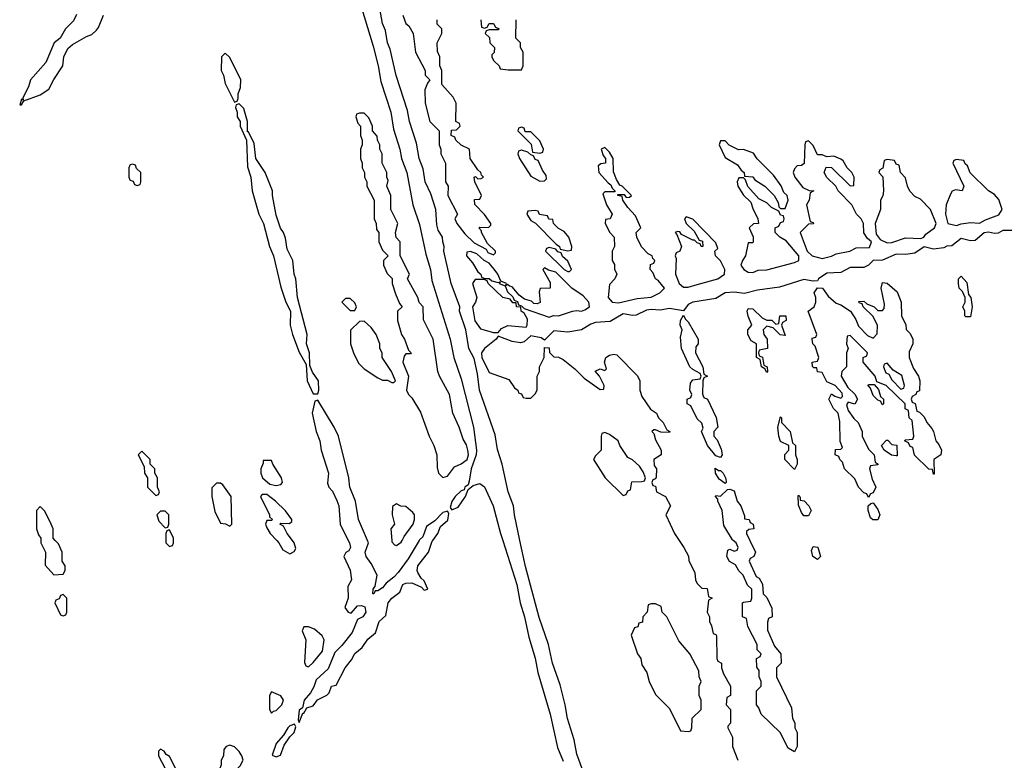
# Model space of a CAD drawing. Header units: inches. Extents: x 2769379 to 2883802, y 684208 to 828654.
# Tile 212 of 256: x 2829522 to 2833777, y 759050 to 762250. Entities that reach past the tile are written whole.
import ezdxf

# ---------------------------------------------------------------- set-up
doc = ezdxf.new("R2010")
doc.units = ezdxf.units.IN
doc.header["$MEASUREMENT"] = 0
for name, color, linetype in [('C8725', 7, 'Continuous'), ('C8726', 7, 'Continuous'), ('C8735', 7, 'Continuous'), ('C8736', 7, 'Continuous')]:
    doc.layers.add(name, color=color, linetype=linetype)

msp = doc.modelspace()

# ---------------------------------------------------------------- linework, layer by layer
at = {"layer": 'C8725', "color": 2, "elevation": 2}
msp.add_lwpolyline([(2829614, 760000), (2829614, 759990), (2829634, 759950), (2829632.7, 759892.7), (2829670, 759852), (2829710, 759854), (2829718, 759870), (2829718, 759890), (2829706, 759910), (2829706, 759950), (2829690, 759986), (2829676, 760000)], dxfattribs=at)
msp.add_lwpolyline([(2829710, 759766), (2829698, 759762), (2829692.7, 759747.3), (2829678, 759742), (2829674, 759730), (2829698, 759678), (2829710, 759674), (2829722, 759678), (2829726, 759690), (2829726, 759750)], close=True, dxfattribs=at)
at = {"layer": 'C8726', "color": 2, "elevation": 2}
for points in [[(2829767.5, 762272.5), (2829754.8, 762245.2), (2829720.4, 762210), (2829697.3, 762170), (2829670.7, 762150), (2829634.4, 762065.6), (2829568.5, 761990), (2829559.5, 761960.5), (2829534, 761910), (2829538, 761902), (2829530, 761906), (2829522, 761882), (2829530, 761882), (2829540.4, 761899.6), (2829610, 761924.7), (2829648, 761950), (2829669.1, 761990.9), (2829708.7, 762050), (2829712.7, 762090), (2829730, 762126), (2829750, 762142.8), (2829810, 762178), (2829834, 762186), (2829854.6, 762205.4), (2829863.1, 762216.9), (2829884, 762270)], [(2830000, 761622.7), (2829998, 761622), (2829994, 761610), (2829994, 761570), (2829998, 761558), (2830000, 761557.3)], [(2829676, 760000), (2829666, 760010), (2829666, 760050), (2829658, 760070), (2829630, 760126), (2829610, 760146), (2829594, 760130), (2829594, 760050), (2829603.6, 760023.6), (2829614, 760010), (2829614, 760000)]]:
    msp.add_lwpolyline(points, dxfattribs=at)
at = {"layer": 'C8735', "color": 2, "elevation": 2}
for points in [[(2830154, 760000), (2830154, 759990), (2830170, 759974), (2830182, 759978), (2830186, 759990), (2830186, 760000)], [(2830632.7, 760000), (2830642, 759990), (2830659.6, 759959.6), (2830690, 759942), (2830708.4, 759951.6), (2830715.3, 759964.7), (2830708.7, 759990), (2830701, 760000)], [(2830941.9, 760000), (2830946.8, 759990), (2830952, 759970), (2830944.7, 759955.3), (2830931.6, 759948.4), (2830922, 759930), (2830950, 759872), (2830956, 759830), (2830939.6, 759800.4), (2830941, 759750), (2830926.8, 759710), (2830942, 759690), (2830953.6, 759686.4), (2830982, 759718), (2830999.1, 759719.1), (2831013, 759713), (2831017.3, 759690), (2831004.7, 759670), (2830981.1, 759658.9), (2830958.3, 759601.7), (2830914.4, 759545.6), (2830884.1, 759515.9), (2830854.9, 759445.1), (2830803, 759397), (2830793.2, 759366.8), (2830778.5, 759341.5), (2830751.3, 759310), (2830743.6, 759276.4), (2830730, 759266), (2830724.7, 759224.7), (2830730, 759214), (2830746, 759254), (2830750, 759254), (2830763.1, 759276.9), (2830790, 759284.7), (2830809.2, 759310.8), (2830848.9, 759331.1), (2830859, 759341), (2830869.3, 759370.7), (2830890, 759374), (2830929, 759450), (2830955.5, 759484.5), (2830970, 759512), (2831002, 759538), (2831026, 759574), (2831059, 759601), (2831075.3, 759650), (2831104, 759676), (2831114, 759730), (2831129.4, 759750.6), (2831164, 759776), (2831178, 759810), (2831190, 759816), (2831216.9, 759816.9), (2831258, 759798), (2831270, 759784.7), (2831286, 759790), (2831270, 759826), (2831256.4, 759836.4), (2831242, 759862), (2831239, 759870), (2831242, 759890), (2831288.7, 759950), (2831303.7, 759996.3), (2831306.5, 760000)], [(2831248.8, 760000), (2831199.9, 759920.1), (2831158, 759862), (2831139.3, 759840.7), (2831105.2, 759814.8), (2831090, 759795.3), (2831070, 759782), (2831058, 759782), (2831052, 759770), (2831048, 759770), (2831048.7, 759790), (2831058, 759802), (2831066, 759850), (2831040.1, 759900.1), (2831019, 759930), (2831015.3, 759950), (2831028.7, 759990), (2831024.4, 760000)], [(2831129.6, 760000), (2831130, 759994), (2831141, 759981), (2831150, 759978), (2831170, 759992), (2831174, 760000)], [(2831609.1, 760000), (2831670.2, 759810.3), (2831684.9, 759730), (2831703.7, 759670), (2831721.5, 759581.5), (2831750, 759491.3), (2831760.3, 759430), (2831814.3, 759250), (2831845.8, 759105.8), (2831870, 759046)], [(2831961.7, 758990), (2831930, 759077.2), (2831918.6, 759138.6), (2831888.7, 759230), (2831879.7, 759290), (2831856.8, 759376.8), (2831823.8, 759470), (2831807.4, 759550), (2831766.4, 759666.4), (2831707.5, 759887.5), (2831683.7, 760000)], [(2832372, 760000), (2832392, 759970), (2832411.6, 759931.6), (2832412.7, 759912.7), (2832439.6, 759859.6), (2832442, 759830), (2832450, 759814), (2832470, 759794), (2832492, 759792), (2832498, 759758), (2832514, 759750), (2832498, 759742), (2832492, 759690), (2832502, 759670), (2832502, 759650), (2832511.6, 759631.6), (2832518, 759598), (2832530, 759594), (2832532.7, 759587.3), (2832534, 759490), (2832538, 759478), (2832554, 759470), (2832554, 759450), (2832563.6, 759423.6), (2832594, 759370), (2832594, 759330), (2832578, 759322), (2832574, 759290), (2832594, 759270), (2832594, 759210), (2832582, 759198), (2832582, 759190), (2832602, 759150), (2832602, 759110), (2832624.7, 759050)], [(2832677, 760000), (2832702, 759950), (2832694, 759930), (2832678, 759922), (2832674, 759910), (2832704.7, 759844.7), (2832716.9, 759836.9), (2832731.6, 759811.6), (2832734, 759770), (2832750, 759754), (2832772.7, 759707.3), (2832774, 759670), (2832758, 759662), (2832752.7, 759647.3), (2832752.7, 759612.7), (2832783.6, 759543.6), (2832811.3, 759510), (2832812, 759470), (2832792, 759450), (2832792, 759410), (2832856.9, 759276.9), (2832862, 759230), (2832871.6, 759211.6), (2832872, 759190), (2832882, 759170), (2832882, 759110), (2832870, 759086), (2832842, 759102), (2832808, 759170), (2832726, 759250), (2832716.4, 759276.4), (2832706, 759290), (2832706, 759350), (2832726, 759370), (2832726, 759390), (2832718, 759410), (2832718, 759438), (2832707.3, 759452.7), (2832706, 759490), (2832722, 759498), (2832726, 759510), (2832708, 759528), (2832708, 759550), (2832668.4, 759628.4), (2832662, 759662), (2832646, 759670), (2832646, 759730), (2832650, 759734), (2832682, 759738), (2832686, 759750), (2832686, 759790), (2832667.3, 759807.3), (2832648, 759850), (2832629, 759869), (2832614.6, 759894.6), (2832589.2, 759909.2), (2832578, 759930), (2832582, 759958), (2832590, 759962), (2832610, 759954), (2832622, 759958), (2832626, 759970), (2832618, 759990), (2832604.7, 760000)], [(2830198, 759010), (2830170, 759066), (2830155.3, 759075.3), (2830146, 759090), (2830130, 759098), (2830122, 759090), (2830122, 759070), (2830150, 759014)]]:
    msp.add_lwpolyline(points, dxfattribs=at)
for points in [[(2832970, 759918), (2832948.7, 759930), (2832944, 759956), (2832950, 759974), (2832971, 759971), (2832982, 759930)], [(2832270, 759726), (2832250, 759726), (2832238, 759722), (2832234, 759690), (2832214, 759670), (2832212.7, 759647.3), (2832198, 759642), (2832192.7, 759627.3), (2832178, 759622), (2832164.7, 759590), (2832191.3, 759510), (2832206, 759490), (2832210, 759462), (2832231.3, 759430), (2832242, 759390), (2832270, 759334), (2832330, 759274), (2832378, 759178), (2832410, 759174), (2832422, 759178), (2832426, 759190), (2832428.4, 759231.6), (2832466, 759270), (2832466, 759310), (2832458, 759330), (2832458, 759370), (2832466, 759390), (2832458, 759410), (2832456.4, 759436.4), (2832418, 759510), (2832370, 759566), (2832318, 759670), (2832298, 759690), (2832294, 759714)], [(2830770, 759626), (2830750, 759626), (2830742, 759610), (2830758, 759570), (2830752.7, 759472.7), (2830758, 759458), (2830770, 759454), (2830790, 759472), (2830830, 759522), (2830838, 759570), (2830828.4, 759588.4), (2830796.4, 759616.4)], [(2830610, 759346), (2830602, 759330), (2830602, 759270), (2830610, 759254), (2830618, 759262), (2830630, 759264.7), (2830655.3, 759290), (2830662, 759310), (2830650, 759328)], [(2830710, 759206), (2830690, 759199), (2830681, 759190), (2830662, 759158), (2830630, 759122), (2830612.7, 759072.7), (2830630, 759064.7), (2830648.4, 759071.6), (2830664.7, 759115.3), (2830688.7, 759151.3), (2830708.7, 759170), (2830715.3, 759195.3)], [(2830430, 759115.3), (2830414, 759110), (2830403.6, 759096.4), (2830402, 759070), (2830392, 759050), (2830392, 759030), (2830378, 758990), (2830390, 758954), (2830410, 758962), (2830474.6, 759025.4), (2830488, 759050), (2830482, 759070), (2830470, 759088), (2830450, 759108)]]:
    msp.add_lwpolyline(points, close=True, dxfattribs=at)
at = {"layer": 'C8736', "color": 2, "elevation": 2}
for points in [[(2830985.5, 762345.5), (2831050, 762136), (2831071.6, 762050), (2831082.9, 761982.9), (2831125.3, 761850), (2831137.4, 761777.4), (2831164.9, 761690), (2831171.7, 761650), (2831194.3, 761590), (2831220.4, 761450), (2831250, 761364.7), (2831276.9, 761236.9), (2831297, 761170), (2831303.1, 761123.1), (2831382.4, 760870), (2831397.6, 760790), (2831430, 760698), (2831482.4, 760490), (2831496.4, 760390), (2831494.4, 760370), (2831472.7, 760310), (2831464.5, 760255.5), (2831459.8, 760240.2), (2831446, 760230), (2831442, 760218), (2831430, 760214), (2831404, 760190), (2831390, 760168), (2831382.8, 760142.8), (2831390, 760132), (2831416, 760144), (2831448, 760190), (2831460.2, 760219.8), (2831482, 760238), (2831510, 760246), (2831530, 760231), (2831568.2, 760150), (2831599.5, 760030), (2831609.1, 760000)], [(2831683.7, 760000), (2831660.5, 760110), (2831656.2, 760150), (2831633.3, 760210), (2831607.1, 760330), (2831586.6, 760393.4), (2831576.3, 760456.3), (2831508.5, 760650), (2831500.1, 760720.1), (2831486, 760786), (2831462.2, 760830), (2831449.7, 760910), (2831422, 760990), (2831424.2, 761010), (2831385.8, 761110), (2831354.3, 761250), (2831356.2, 761270), (2831349.7, 761290), (2831349.6, 761310), (2831330, 761341.2), (2831324.2, 761364.2), (2831320.5, 761430), (2831298.2, 761498.2), (2831274.3, 761550), (2831264.9, 761604.9), (2831248.8, 761650), (2831237.3, 761717.2), (2831206.2, 761810), (2831197.7, 761857.7), (2831148.2, 762008.2), (2831122.4, 762122.4), (2831111.1, 762150), (2831103.1, 762203.1), (2831090, 762234), (2831077.8, 762297.8)], [(2831178, 762270), (2831190, 762234), (2831203.6, 762223.6), (2831222, 762190), (2831232, 762110), (2831274, 762030), (2831274, 762010), (2831294, 761990), (2831283.6, 761976.4), (2831272.7, 761947.3), (2831274, 761890), (2831294, 761810), (2831334, 761770), (2831334, 761710), (2831342, 761690), (2831342, 761670), (2831362, 761630), (2831362, 761550), (2831374, 761530), (2831371.3, 761490), (2831414, 761410), (2831402, 761390), (2831411.3, 761370), (2831444.9, 761324.9), (2831486.4, 761286.4), (2831538, 761258), (2831544.7, 761244.7), (2831570, 761234), (2831578, 761242), (2831578, 761250), (2831543.1, 761283.1), (2831518, 761330), (2831518, 761338), (2831506, 761350), (2831510, 761354), (2831547.3, 761352.7), (2831558, 761362), (2831558, 761370), (2831530, 761408), (2831488, 761452), (2831487.3, 761472.7), (2831510, 761474), (2831518, 761490), (2831488, 761550), (2831486, 761570), (2831492, 761572), (2831502, 761562), (2831516.4, 761563.6), (2831526, 761570), (2831518, 761578), (2831515.3, 761590), (2831501.2, 761601.2), (2831468, 761650), (2831466, 761690), (2831430, 761708), (2831406, 761730), (2831402, 761742), (2831386, 761750), (2831387.3, 761772.7), (2831410, 761774), (2831426, 761790), (2831422, 761802), (2831406, 761810), (2831408, 761890), (2831394.6, 761914.6), (2831346, 761970), (2831346, 762030), (2831338, 762050), (2831338, 762090), (2831327.3, 762112.7), (2831326, 762150), (2831346, 762190), (2831346, 762210), (2831326, 762230), (2831326, 762250)], [(2831514, 762250), (2831518, 762218), (2831530, 762214), (2831542, 762218), (2831550, 762234), (2831570, 762234), (2831578, 762218), (2831594, 762210), (2831590, 762206), (2831550, 762206), (2831538, 762202), (2831534, 762190), (2831552.7, 762172.7), (2831554, 762150), (2831574, 762130), (2831571.6, 762108.4), (2831562, 762098), (2831562, 762090), (2831570, 762074), (2831594, 762050), (2831598, 762038), (2831632.7, 762032.7), (2831690, 762034), (2831698, 762050), (2831698, 762110), (2831686, 762130), (2831686, 762150), (2831666, 762170), (2831668, 762250)], [(2830000, 761557.3), (2830012.7, 761552.7), (2830018, 761538), (2830030, 761534), (2830042, 761538), (2830046, 761550), (2830046, 761590), (2830027.3, 761607.3), (2830022, 761622), (2830010, 761626), (2830000, 761622.7)], [(2833830, 761339), (2833770, 761339.5), (2833750, 761327.3), (2833734, 761326), (2833707.7, 761332.3), (2833690, 761329.6), (2833650, 761295.4), (2833630, 761294.7), (2833590, 761305.1), (2833550, 761273.6), (2833528.9, 761271.1), (2833515.8, 761264.2), (2833470, 761258.9), (2833430, 761269.3), (2833390, 761241.3), (2833350, 761235.4), (2833310, 761236.2), (2833250, 761211.3), (2833210, 761209.4), (2833190.3, 761189.7), (2833170, 761179.7), (2833110, 761179.1), (2833070, 761157.4), (2833010, 761154.7), (2832973.4, 761130), (2832970, 761122), (2832950, 761120.9), (2832910, 761127.8), (2832805.8, 761094.2), (2832710, 761081.3), (2832653.7, 761066.3), (2832610, 761073), (2832570.3, 761069.7), (2832530, 761045.1), (2832430, 761029.6), (2832410, 761019.5), (2832390, 760992.7), (2832330, 761001.7), (2832290, 760994.7), (2832250, 760998), (2832230, 760994.5), (2832186.3, 760973.7), (2832170, 760971.2), (2832130, 760979.5), (2832073.8, 760946.2), (2832010, 760942), (2831990, 760935.1), (2831950, 760909.7), (2831890, 760900.4), (2831830, 760906), (2831790, 760866), (2831775.9, 760875.9), (2831730, 760883.7), (2831701.7, 760858.3), (2831686.6, 760853.4), (2831650, 760859.7), (2831590, 760882), (2831581, 760870), (2831530, 760829.5), (2831517, 760810), (2831519.3, 760790), (2831550, 760726), (2831635.3, 760695.3), (2831659.6, 760659.6), (2831674, 760650), (2831678, 760638), (2831690, 760634), (2831698, 760618), (2831710, 760614), (2831730, 760614), (2831750, 760634), (2831758, 760650), (2831758, 760710), (2831768, 760730), (2831768.7, 760750), (2831788, 760790), (2831790, 760834), (2831810, 760832), (2831812, 760812), (2831830, 760794), (2831850, 760792), (2831870, 760782), (2831921.4, 760741.4), (2831961.4, 760701.4), (2832030, 760652), (2832046, 760654), (2832048, 760670), (2832028, 760710), (2832008.7, 760731.3), (2832030, 760742), (2832050, 760734), (2832058, 760742), (2832048.7, 760770), (2832055.3, 760790), (2832070, 760801), (2832090, 760804.7), (2832102, 760802), (2832190.9, 760710.9), (2832202, 760690), (2832202, 760650), (2832210, 760622), (2832247.3, 760567.3), (2832274, 760550), (2832282, 760530), (2832302, 760510), (2832318, 760478), (2832332, 760470), (2832330, 760466), (2832292.7, 760467.3), (2832270, 760478), (2832262, 760478), (2832254, 760470), (2832262, 760462), (2832270, 760434), (2832294, 760390), (2832294, 760370), (2832262, 760350), (2832263.6, 760323.6), (2832274, 760310), (2832272.7, 760272.7), (2832270, 760266), (2832258, 760262), (2832254, 760250), (2832258, 760238), (2832270, 760234), (2832274, 760210), (2832312, 760190), (2832334, 760150), (2832314, 760110), (2832352, 760030), (2832372, 760000)], [(2831024.4, 760000), (2830986, 760090), (2830973.2, 760170), (2830949, 760230), (2830944, 760270), (2830899, 760450), (2830881.2, 760490), (2830810, 760606), (2830798, 760602), (2830786, 760550), (2830802.8, 760470), (2830818.8, 760430), (2830824.7, 760390), (2830856, 760290), (2830852.7, 760247.3), (2830858, 760230), (2830873.4, 760213.4), (2830893, 760173), (2830900.7, 760150), (2830907.3, 760070), (2830941.9, 760000)], [(2832604.7, 760000), (2832602, 760002), (2832564, 760064), (2832558, 760130), (2832538, 760170), (2832538, 760178), (2832528, 760190), (2832530, 760194), (2832550, 760192), (2832580.4, 760219.6), (2832590, 760222), (2832610, 760214), (2832622, 760170), (2832638, 760150), (2832654, 760106), (2832654, 760094), (2832674, 760090), (2832678, 760078), (2832692, 760070), (2832694, 760050), (2832672.7, 760047.3), (2832662, 760038), (2832662, 760030), (2832677, 760000)], [(2830701, 760000), (2830678, 760030), (2830662, 760062), (2830646, 760070), (2830650, 760074), (2830687.3, 760072.7), (2830698, 760082), (2830698, 760090), (2830670, 760128), (2830628, 760170), (2830590, 760198), (2830570, 760198), (2830562, 760190), (2830602, 760110), (2830602, 760102), (2830614, 760090), (2830610, 760086), (2830590, 760086), (2830584.7, 760070), (2830590, 760054), (2830604.7, 760030), (2830632.7, 760000)], [(2831174, 760000), (2831182.7, 760017.3), (2831222, 760070), (2831228.7, 760090), (2831228, 760110), (2831220.4, 760120.4), (2831190, 760146), (2831168.4, 760148.4), (2831150, 760158), (2831132.7, 760147.3), (2831132, 760110), (2831142, 760070), (2831126, 760050), (2831129.6, 760000)], [(2831306.5, 760000), (2831329, 760030), (2831340.2, 760059.8), (2831372.1, 760087.9), (2831376.4, 760116.4), (2831370, 760126), (2831350, 760121.2), (2831315.3, 760084.7), (2831280.5, 760059.5), (2831264, 760016), (2831250, 760002), (2831248.8, 760000)], [(2830186, 760000), (2830186, 760010), (2830170, 760046), (2830158, 760042), (2830154, 760030), (2830154, 760000)]]:
    msp.add_lwpolyline(points, dxfattribs=at)
for points in [[(2830410, 762106), (2830394, 762090), (2830392, 762030), (2830402, 762010), (2830410, 761974), (2830450, 761894), (2830462, 761898), (2830466, 761910), (2830466, 761930), (2830476.4, 761956.4), (2830478, 761990), (2830430, 762086)], [(2830470, 761886), (2830458, 761882), (2830454, 761870), (2830462, 761850), (2830462, 761830), (2830474, 761810), (2830474, 761790), (2830502, 761730), (2830506, 761614), (2830521, 761570), (2830526.8, 761510), (2830556, 761410), (2830576, 761370), (2830601, 761270), (2830618, 761230), (2830650, 761094), (2830671.3, 761030), (2830692, 760990), (2830691.3, 760930), (2830701, 760890), (2830730, 760814), (2830759.6, 760759.6), (2830764.7, 760690), (2830790, 760634), (2830810, 760634), (2830814, 760650), (2830813.2, 760690), (2830787.3, 760727.3), (2830776.4, 760756.4), (2830774, 760810), (2830762, 760850), (2830764, 760890), (2830722, 761050), (2830715.3, 761130), (2830708.7, 761150), (2830702, 761210), (2830678, 761258), (2830670, 761306), (2830662, 761330), (2830649.2, 761349.2), (2830630, 761406), (2830614, 761490), (2830614, 761510), (2830582, 761590), (2830542, 761650), (2830534.6, 761714.6), (2830510, 761766), (2830506, 761766), (2830506, 761810), (2830495.3, 761850), (2830490, 761866)], [(2831010, 761846), (2830990, 761846), (2830978, 761842), (2830974, 761830), (2830983.6, 761803.6), (2830994, 761790), (2830994, 761750), (2831002, 761730), (2831002, 761710), (2830994, 761690), (2830994, 761650), (2831002, 761630), (2831002, 761610), (2831012, 761590), (2831012, 761570), (2831022, 761550), (2831022, 761530), (2831054, 761470), (2831054, 761390), (2831062, 761370), (2831063.6, 761343.6), (2831074, 761330), (2831074, 761290), (2831090, 761254), (2831114, 761230), (2831094, 761210), (2831094, 761190), (2831110, 761154), (2831131.6, 761131.6), (2831132, 761110), (2831145.4, 761065.4), (2831163.6, 761023.6), (2831174, 761010), (2831154, 760990), (2831154, 760950), (2831171.3, 760890), (2831184.7, 760870), (2831202, 760822), (2831214, 760810), (2831210, 760806), (2831190, 760806), (2831183.6, 760796.4), (2831178, 760770), (2831202, 760710), (2831194, 760650), (2831202, 760630), (2831216, 760616), (2831254.4, 760554.4), (2831291.3, 760450), (2831311.3, 760410), (2831324.7, 760370), (2831325.4, 760314.6), (2831331.3, 760290), (2831350, 760271.3), (2831370, 760278), (2831401.5, 760318.5), (2831430, 760331), (2831455.3, 760350), (2831461.2, 760370), (2831459, 760390), (2831453.2, 760413.2), (2831438, 760438), (2831421.2, 760490), (2831394, 760550), (2831379, 760630), (2831335.3, 760710), (2831328.7, 760730), (2831308, 760870), (2831267.3, 760952.7), (2831266, 761010), (2831248.4, 761028.4), (2831242, 761050), (2831198, 761130), (2831206, 761150), (2831166, 761230), (2831166, 761290), (2831148.4, 761308.4), (2831146, 761330), (2831155.3, 761370), (2831126, 761430), (2831126, 761490), (2831108, 761530), (2831114.6, 761554.6), (2831108, 761570), (2831108, 761590), (2831088, 761630), (2831088, 761670), (2831078, 761690), (2831078, 761710), (2831068, 761730), (2831067.3, 761747.3), (2831046, 761770), (2831046, 761790), (2831030, 761826)], [(2831690, 761786), (2831678, 761782), (2831674, 761770), (2831732.7, 761712.7), (2831738, 761678), (2831770, 761674), (2831782, 761678), (2831786, 761690), (2831770, 761726), (2831730, 761766), (2831706, 761766), (2831702, 761782)], [(2832050, 761698), (2832034, 761690), (2832043.6, 761663.6), (2832054, 761650), (2832054, 761630), (2832032.7, 761627.3), (2832022, 761618), (2832024.7, 761590), (2832064.7, 761544.7), (2832076.9, 761536.9), (2832082, 761522), (2832094, 761510), (2832094, 761506), (2832050, 761506), (2832042, 761498), (2832058, 761450), (2832082, 761410), (2832074, 761390), (2832054, 761386), (2832052, 761370), (2832072, 761330), (2832091.3, 761310), (2832092, 761270), (2832082, 761250), (2832082, 761210), (2832091.6, 761191.6), (2832092.7, 761172.7), (2832102, 761150), (2832094, 761130), (2832070, 761106), (2832064.7, 761050), (2832082, 761030), (2832110, 761027.3), (2832190, 761046), (2832250, 761050.8), (2832288.7, 761070), (2832308, 761090), (2832282, 761122), (2832268.7, 761130), (2832258, 761158), (2832246, 761170), (2832247.3, 761192.7), (2832262, 761198), (2832266, 761210), (2832258, 761218), (2832255.3, 761230), (2832238, 761238), (2832209, 761269), (2832188, 761310), (2832186, 761330), (2832206, 761350), (2832183.1, 761403.1), (2832150, 761438), (2832128, 761470), (2832126, 761486), (2832106, 761490), (2832106, 761494), (2832134, 761494), (2832142, 761482), (2832156.4, 761483.6), (2832166, 761490), (2832126, 761530), (2832115.3, 761535.3), (2832100.2, 761560.2), (2832088, 761592), (2832086, 761650), (2832070, 761678)], [(2832570, 761726), (2832550, 761726), (2832544.7, 761710), (2832570, 761654), (2832623.6, 761623.6), (2832639.6, 761599.6), (2832652, 761590), (2832654, 761574), (2832690, 761571.3), (2832698, 761558), (2832742, 761530), (2832782, 761490), (2832799.6, 761459.6), (2832802, 761442), (2832810, 761434), (2832830, 761434), (2832842, 761470), (2832838, 761490), (2832824, 761504), (2832812.3, 761532.3), (2832778.6, 761578.6), (2832709.3, 761649.3), (2832693.2, 761673.2), (2832650, 761688.7), (2832628.4, 761688.4), (2832587.3, 761707.3)], [(2832930, 761726), (2832918, 761722), (2832914, 761710), (2832911.6, 761628.4), (2832899.6, 761620.4), (2832882, 761618), (2832870, 761606), (2832864.7, 761590), (2832872, 761570), (2832905.4, 761525.4), (2832932.7, 761512.7), (2832954, 761510), (2832938, 761502), (2832934, 761470), (2832922, 761450), (2832938, 761378), (2832950, 761374), (2832952, 761368), (2832930, 761366), (2832894, 761330), (2832924.7, 761250), (2832946, 761230), (2832990, 761218.7), (2833030, 761228.9), (2833050, 761238.4), (2833108.7, 761250), (2833136.1, 761263.9), (2833194.5, 761265.5), (2833202, 761290), (2833185.2, 761305.2), (2833169, 761329), (2833168, 761370), (2833158, 761390), (2833138, 761410), (2833118, 761450), (2833058, 761510), (2833048, 761530), (2833010, 761568), (2832998, 761590), (2833007.3, 761612.7), (2833030, 761612), (2833110, 761532), (2833126, 761534), (2833128, 761570), (2833118, 761590), (2833098, 761610), (2833080.4, 761640.4), (2833070, 761648), (2833040.4, 761660.4), (2833010, 761658), (2832990, 761666), (2832970, 761666), (2832950, 761706)], [(2831690, 761686), (2831678, 761682), (2831674, 761670), (2831682, 761650), (2831730, 761574), (2831770, 761552), (2831790, 761554), (2831798, 761562), (2831796.4, 761576.4), (2831780.4, 761600.4), (2831762, 761642), (2831750, 761646), (2831742, 761662), (2831730, 761666), (2831718, 761678)], [(2833270, 761646), (2833258, 761642), (2833251.6, 761608.4), (2833238, 761602), (2833234, 761590), (2833251.6, 761571.6), (2833254, 761510), (2833251.6, 761488.4), (2833242, 761470), (2833242, 761430), (2833218, 761370), (2833222.8, 761322.8), (2833239.8, 761299.8), (2833270, 761286.4), (2833290, 761288), (2833350, 761307.2), (2833415.5, 761304.5), (2833429.3, 761310.7), (2833437, 761323), (2833475.3, 761350), (2833482, 761370), (2833458, 761430), (2833414.6, 761474.6), (2833390, 761486), (2833368.4, 761508.4), (2833358, 761530), (2833350, 761566), (2833328, 761590), (2833322, 761622), (2833310, 761626), (2833302, 761642)], [(2833570, 761646), (2833558, 761642), (2833554, 761630), (2833602, 761530), (2833594, 761510), (2833565.4, 761514.6), (2833551.6, 761508.4), (2833543.6, 761496.4), (2833526, 761450), (2833522, 761410), (2833532, 761370), (2833570, 761360.7), (2833590, 761367.3), (2833630, 761373.4), (2833670, 761371), (2833694.8, 761385.2), (2833752.7, 761407.3), (2833768, 761430), (2833753.6, 761473.6), (2833734.6, 761494.6), (2833708, 761510), (2833628.7, 761588.7), (2833618, 761618), (2833607.3, 761627.3), (2833602, 761642)], [(2832650, 761566), (2832630, 761566), (2832622, 761550), (2832624.7, 761530), (2832650, 761492), (2832682, 761462), (2832690, 761434), (2832712, 761390), (2832714, 761370), (2832692.7, 761367.3), (2832674, 761350), (2832691.6, 761311.6), (2832692, 761290), (2832690, 761286), (2832670, 761286), (2832658, 761230), (2832644.7, 761210), (2832638.8, 761190), (2832651, 761170), (2832670, 761159.1), (2832690, 761158), (2832712.7, 761167.3), (2832750, 761169.1), (2832870, 761200.5), (2832889, 761210), (2832889, 761230), (2832834.6, 761294.6), (2832806, 761310), (2832786, 761330), (2832786, 761350), (2832802, 761358), (2832810, 761374), (2832822, 761378), (2832826, 761390), (2832822, 761402), (2832810, 761406), (2832802, 761422), (2832770, 761438), (2832750, 761458), (2832716.4, 761476.4), (2832668.7, 761528.7), (2832658, 761558)], [(2831750, 761426), (2831718, 761422), (2831714, 761410), (2831730, 761382), (2831751.3, 761371.3), (2831839.6, 761279.6), (2831854, 761270), (2831858, 761258), (2831890, 761252), (2831906, 761254), (2831908, 761270), (2831895.3, 761310), (2831874.6, 761334.6), (2831850, 761348), (2831828.9, 761368.9), (2831826, 761386), (2831808.4, 761388.4), (2831802, 761402), (2831768.4, 761408.4), (2831762, 761422)], [(2832402, 761398), (2832394, 761390), (2832402, 761370), (2832436.9, 761336.9), (2832458, 761298), (2832472.7, 761292.7), (2832474, 761270), (2832466, 761270), (2832462, 761282), (2832450, 761286), (2832438, 761298), (2832430, 761298), (2832382, 761322), (2832374, 761334), (2832364.7, 761335.3), (2832354, 761330), (2832362, 761322), (2832382, 761270), (2832374, 761250), (2832358, 761242), (2832354, 761230), (2832358, 761218), (2832356, 761150), (2832371, 761110), (2832390, 761094.8), (2832410, 761094), (2832450, 761105.3), (2832538, 761130), (2832568, 761150), (2832568.7, 761170), (2832550, 761208), (2832528, 761230), (2832526, 761250), (2832538, 761262), (2832530, 761286), (2832430, 761388)], [(2831470, 761248), (2831454, 761246), (2831452, 761230), (2831478.8, 761198.8), (2831501, 761161), (2831514, 761150), (2831518, 761138), (2831532, 761132), (2831551.1, 761131.1), (2831562, 761122), (2831590, 761114), (2831598, 761118), (2831594, 761110), (2831619.6, 761099.6), (2831630, 761074), (2831652.7, 761052.7), (2831658, 761038), (2831672.7, 761032.7), (2831678, 761018), (2831690, 761014), (2831702, 761002), (2831810, 760964.7), (2831828.7, 760971.3), (2831850, 760970.8), (2831910, 760991), (2831930, 760994), (2831950, 760990.7), (2831964.1, 760995.9), (2831984, 761010), (2831982, 761030), (2831957.2, 761057.2), (2831908, 761090), (2831839, 761159), (2831807.3, 761167.3), (2831790, 761178), (2831782, 761170), (2831814.8, 761114.8), (2831814, 761090), (2831771.6, 761088.4), (2831766, 761074), (2831771.3, 761028.7), (2831758, 761022), (2831744, 761024), (2831733.2, 761033.2), (2831703.1, 761043.1), (2831680.2, 761060.2), (2831650, 761095.3), (2831638, 761098), (2831630, 761106), (2831622, 761102), (2831626, 761110), (2831600.4, 761120.4), (2831588.7, 761150), (2831572.7, 761172.7), (2831550, 761198), (2831529, 761209), (2831498, 761238)], [(2831810, 761266), (2831798, 761262), (2831794, 761250), (2831874, 761170), (2831890, 761162), (2831898, 761162), (2831906, 761170), (2831890, 761206), (2831867.3, 761227.3), (2831862, 761242), (2831847.3, 761247.3), (2831838, 761258)], [(2831490, 761128), (2831478, 761110), (2831498, 761050), (2831492, 761030), (2831478, 761010), (2831488.3, 760948.3), (2831513.7, 760913.7), (2831570, 760898.8), (2831590, 760898), (2831604.5, 760915.5), (2831631.8, 760928.2), (2831710, 760921), (2831715.1, 760930), (2831716.5, 760956.5), (2831702, 760982), (2831688.7, 760990), (2831687.3, 761007.3), (2831668.7, 761010), (2831667.3, 761027.3), (2831652.7, 761027.3), (2831642, 761042), (2831609.5, 761049.5), (2831546, 761110), (2831542, 761122), (2831527.3, 761127.3)], [(2833470, 760286), (2833466, 760306), (2833450, 760308), (2833388.9, 760368.9), (2833382, 760402), (2833370, 760406), (2833362, 760422), (2833346, 760430), (2833350, 760434), (2833382, 760438), (2833386, 760450), (2833378, 760518), (2833366, 760530), (2833362, 760562), (2833348.4, 760568.4), (2833348, 760590), (2833266, 760670), (2833226, 760686), (2833218, 760710), (2833166, 760770), (2833166, 760790), (2833182, 760798), (2833186, 760810), (2833110, 760886), (2833098, 760882), (2833094, 760850), (2833102, 760830), (2833094, 760810), (2833094, 760750), (2833074, 760730), (2833072, 760710), (2833101, 760661), (2833130, 760632), (2833142, 760610), (2833131.3, 760588.7), (2833102, 760598), (2833094, 760586), (2833102, 760562), (2833126.8, 760526.8), (2833144.7, 760510), (2833162, 760470), (2833162, 760450), (2833190, 760394), (2833214, 760370), (2833218, 760338), (2833232, 760330), (2833230, 760326), (2833198, 760322), (2833194, 760310), (2833205.4, 760265.4), (2833222, 760230), (2833210, 760206), (2833198, 760202), (2833190, 760186), (2833182, 760202), (2833170, 760206), (2833146, 760230), (2833130, 760266), (2833086, 760310), (2833078, 760338), (2833066, 760350), (2833062, 760362), (2833046, 760370), (2833047.3, 760392.7), (2833070, 760394), (2833078, 760402), (2833068, 760428), (2833066, 760514), (2833058, 760550), (2833038, 760570), (2833018, 760610), (2833030, 760634), (2833043.6, 760623.6), (2833070, 760614), (2833078, 760622), (2833076.4, 760636.4), (2833046, 760670), (2833010, 760686), (2832990, 760726), (2832970, 760728), (2832966, 760746), (2832954, 760746), (2832948, 760752), (2832946, 760770), (2832970, 760774), (2832975.3, 760790), (2832959, 760839), (2832948.7, 760850), (2832946, 760870), (2832946, 760874), (2832962, 760878), (2832966, 760890), (2832928.7, 760990), (2832955.3, 761010), (2832962, 761030), (2832962, 761050), (2832955.3, 761070), (2832970, 761092), (2832990.6, 761090.6), (2833015.3, 761055.3), (2833050, 761024.7), (2833070, 761018), (2833111.3, 760991.3), (2833135.3, 760955.3), (2833146, 760926), (2833185.4, 760885.4), (2833210, 760874), (2833227.3, 760892.7), (2833228, 760930), (2833208.4, 760968.4), (2833166, 761010), (2833162, 761022), (2833150, 761026), (2833148, 761032), (2833170, 761034), (2833182, 761022), (2833214, 761010), (2833230, 760994), (2833250, 760994), (2833258, 761002), (2833259, 761021), (2833244, 761090), (2833250, 761114), (2833270, 761112), (2833314, 761074), (2833331.3, 761030), (2833332, 760970), (2833351.1, 760931.1), (2833352, 760912), (2833370, 760894), (2833382, 760870), (2833382, 760850), (2833365.4, 760814.6), (2833366, 760790), (2833383.5, 760743.5), (2833406, 760710), (2833411, 760689), (2833410, 760646), (2833398, 760642), (2833394, 760630), (2833378, 760622), (2833374, 760610), (2833378, 760598), (2833391.6, 760591.6), (2833398, 760558), (2833410, 760554), (2833430, 760534), (2833442, 760510), (2833463.5, 760483.5), (2833470.8, 760470.8), (2833481, 760430), (2833494, 760414), (2833504.7, 760390), (2833502, 760370), (2833472, 760350), (2833474, 760286)], [(2833610, 760966), (2833606, 760970), (2833606, 760990), (2833598, 761010), (2833608, 761030), (2833608, 761050), (2833595.3, 761075.3), (2833582, 761090), (2833578, 761110), (2833578, 761130), (2833590, 761142), (2833614.4, 761114.4), (2833622, 761062), (2833632, 761050), (2833638, 761010), (2833630, 760966)], [(2830950, 761046), (2830930, 761046), (2830914, 761030), (2830950, 760994), (2830970, 760994), (2830978, 761010), (2830970, 761026)], [(2832550, 760358), (2832530, 760366), (2832494, 760410), (2832468, 760470), (2832475.3, 760484.7), (2832470, 760506), (2832450, 760526), (2832422, 760582), (2832406, 760590), (2832406, 760610), (2832422, 760618), (2832426, 760630), (2832418, 760650), (2832420.4, 760679.6), (2832430, 760694), (2832462, 760698), (2832466, 760710), (2832462, 760722), (2832430, 760738), (2832418, 760750), (2832382, 760830), (2832378, 760878), (2832384, 760910), (2832375.3, 760930), (2832378, 760950), (2832390, 760974), (2832396.9, 760956.9), (2832410, 760944.7), (2832454, 760870), (2832454, 760850), (2832443.6, 760836.4), (2832442, 760810), (2832474, 760750), (2832478, 760718), (2832494, 760710), (2832478, 760702), (2832474, 760690), (2832472.7, 760632.7), (2832478, 760618), (2832494, 760610), (2832531.1, 760531.1), (2832538, 760490), (2832522, 760470), (2832522, 760450), (2832535.3, 760435.3), (2832553.7, 760393.7), (2832558, 760370)], [(2832750, 760952), (2832772, 760952), (2832790, 760934), (2832802, 760938), (2832806, 760970), (2832832, 760970), (2832834, 760950), (2832818, 760942), (2832814, 760930), (2832830, 760886), (2832808.7, 760888.7), (2832778, 760918), (2832750, 760926), (2832734, 760910), (2832738, 760890), (2832752, 760870), (2832754, 760830), (2832718, 760822), (2832714, 760810), (2832718, 760798), (2832731.6, 760791.6), (2832738, 760758), (2832752, 760750), (2832754, 760730), (2832750, 760726), (2832742, 760742), (2832728, 760750), (2832722, 760782), (2832706, 760790), (2832706, 760850), (2832683.1, 760863.1), (2832668, 760890), (2832668, 760910), (2832686, 760930), (2832669.2, 760969.2), (2832665.2, 760990), (2832670, 761002), (2832690, 761001), (2832730, 760962)], [(2831010, 760948), (2830990, 760946), (2830952, 760908), (2830951.3, 760890), (2830951.3, 760850), (2830964.7, 760810), (2830986.4, 760766.4), (2831010, 760742), (2831070, 760702), (2831090, 760692), (2831112, 760692), (2831130, 760682), (2831138, 760682), (2831146, 760690), (2831128, 760730), (2831088, 760790), (2831088, 760810), (2831078, 760830), (2831078, 760850), (2831062, 760890), (2831040.2, 760920.2)], [(2833270, 760766), (2833258, 760762), (2833254, 760750), (2833264.7, 760724.7), (2833278, 760718), (2833290, 760694), (2833330, 760654), (2833342, 760658), (2833346, 760670), (2833333.2, 760713.2), (2833296.4, 760736.4)], [(2833250, 760586), (2833242, 760602), (2833230, 760606), (2833210, 760626), (2833198, 760658), (2833188, 760670), (2833190, 760674), (2833214, 760674), (2833232.7, 760652.7), (2833242, 760622), (2833254, 760610), (2833254, 760590)], [(2832870, 760306), (2832828.7, 760350), (2832828.7, 760371.3), (2832846, 760390), (2832846, 760410), (2832810, 760428), (2832802, 760450), (2832798, 760490), (2832810, 760534), (2832814, 760530), (2832814, 760510), (2832850.9, 760470.9), (2832862, 760422), (2832874, 760410), (2832874, 760370), (2832882, 760350), (2832882, 760330)], [(2832050, 760466), (2832038, 760462), (2832034, 760450), (2832034, 760390), (2832010, 760366), (2832002, 760350), (2832052, 760270), (2832130, 760194), (2832142, 760198), (2832150, 760214), (2832162, 760218), (2832167.3, 760252.7), (2832210, 760254), (2832222, 760258), (2832226, 760270), (2832216.4, 760296.4), (2832200.4, 760320.4), (2832170, 760348), (2832150, 760358), (2832115.3, 760410), (2832108, 760430), (2832070, 760458)], [(2833310, 760366), (2833289, 760369), (2833258, 760390), (2833246, 760410), (2833267.3, 760432.7), (2833272.7, 760432.7), (2833290, 760414), (2833312, 760412), (2833314, 760366)], [(2830050, 760386), (2830034, 760370), (2830059.6, 760319.6), (2830062, 760290), (2830074, 760270), (2830074, 760230), (2830110, 760194), (2830122, 760198), (2830126, 760210), (2830118, 760230), (2830118, 760270), (2830106, 760290), (2830106, 760310), (2830086, 760330), (2830086, 760350)], [(2830610, 760346), (2830574, 760346), (2830574, 760334), (2830564.7, 760310), (2830564.7, 760290), (2830571.3, 760270), (2830602.8, 760242.8), (2830630, 760238), (2830650, 760242), (2830658, 760250), (2830654, 760270), (2830615.3, 760330)], [(2832542, 760302), (2832550, 760302), (2832562, 760290), (2832572.7, 760267.3), (2832574, 760250), (2832570, 760246), (2832544.7, 760264.7), (2832528.7, 760290), (2832527.3, 760312.7)], [(2830390, 760248), (2830372.7, 760247.3), (2830352.7, 760227.3), (2830352, 760190), (2830365.4, 760125.4), (2830390, 760074), (2830412, 760072), (2830430, 760062), (2830438, 760070), (2830435.3, 760190), (2830400.4, 760240.4)], [(2832910, 760106), (2832900.4, 760120.4), (2832887.3, 760152.7), (2832886, 760194), (2832890, 760194), (2832894, 760186), (2832894, 760174), (2832911.1, 760171.1), (2832932, 760150), (2832942, 760130), (2832930, 760106)], [(2830150, 760126), (2830130, 760126), (2830114, 760110), (2830123.6, 760083.6), (2830150, 760054), (2830162, 760058), (2830166, 760070), (2830166, 760110)], [(2833208.4, 760088.4), (2833198, 760098), (2833188.7, 760128.7), (2833188, 760150), (2833200.4, 760159.6), (2833210, 760162), (2833230, 760134), (2833238, 760110), (2833230, 760088.7)]]:
    msp.add_lwpolyline(points, close=True, dxfattribs=at)

doc.saveas('drawing.dxf')
